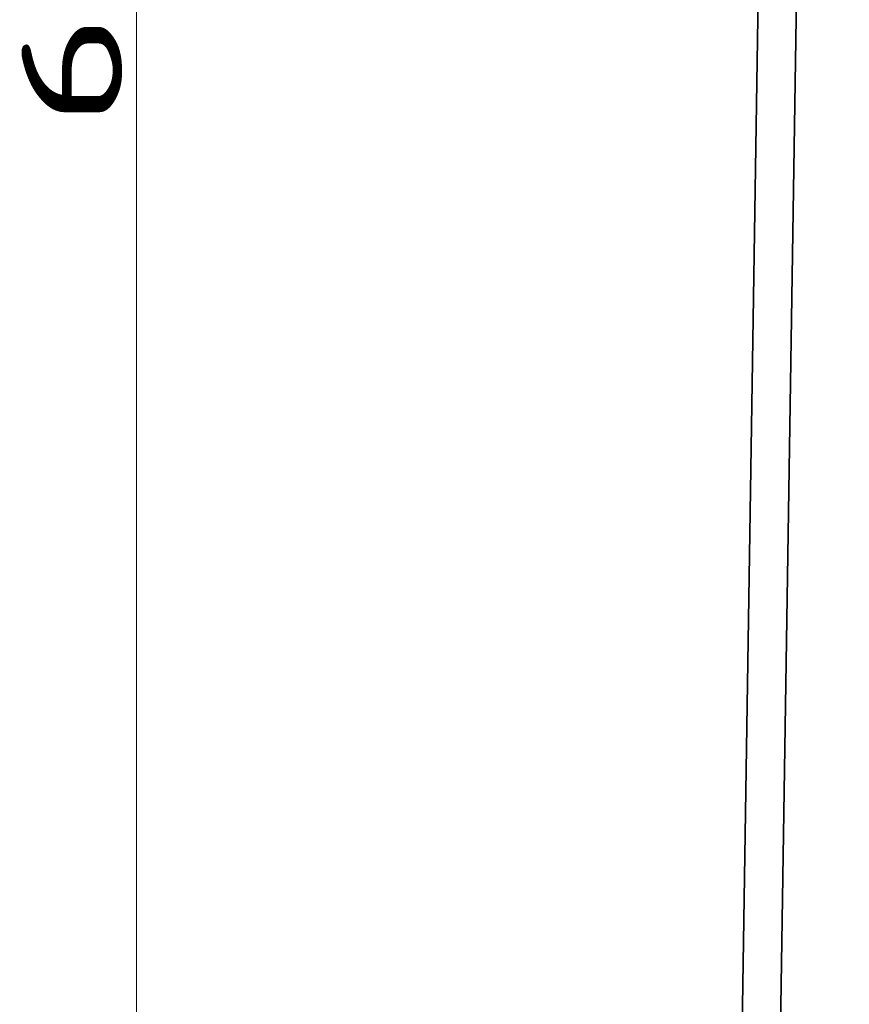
# Model space of a CAD drawing. Extents: x 233 to 844, y 35 to 794.
# Tile 2 of 19: x 233 to 348, y 246 to 382. Entities that reach past the tile are written whole.
import ezdxf
from ezdxf.enums import TextEntityAlignment as Align

# ---------------------------------------------------------------- set-up
doc = ezdxf.new("R2010")
doc.units = 0
doc.layers.get('0').update_dxf_attribs({"lineweight": 13})
doc.styles.get("Standard").update_dxf_attribs({"font": 'isocp.shx'})
doc.dimstyles.get("Standard").update_dxf_attribs({"dimtxt": 2.5, "dimasz": 2.5, "dimexe": 1.25, "dimexo": 0.625, "dimtad": 1, "dimcen": 2.5, "dimadec": 0, "dimazin": 0, "dimtfac": 1, "dimtmove": 0, "dimatfit": 0, "dimfxl": 0, "dimarcsym": 0})

# ---------------------------------------------------------------- blocks, each defined once
blk = doc.blocks.new('*D')
at = {"color": 7, "lineweight": 13}
for p, q in [((347.98, 693.6), (246.85, 693.6)), ((248.85, 83.6), (248.85, 693.6)), ((328.63, 83.6), (246.85, 83.6)), ((330.63, 81.6), (330.63, 35.3)), ((843.63, 81.6), (843.63, 35.3)), ((330.63, 37.3), (843.63, 37.3))]:
    blk.add_line(p, q, dxfattribs=at)
for points in [[(249.36, 691.67), (248.85, 693.6), (248.33, 691.67)], [(248.33, 85.53), (248.85, 83.6), (249.36, 85.53)], [(332.57, 37.82), (330.63, 37.3), (332.57, 36.78)], [(841.7, 36.78), (843.63, 37.3), (841.7, 37.82)]]:
    blk.add_lwpolyline(points, dxfattribs=at)
blk.add_text('610', height=14, rotation=90, dxfattribs=at).set_placement((246.85, 367.58), (246.85, 409.61), align=Align.FIT)
blk.add_text('513', height=14, dxfattribs=at).set_placement((566.12, 39.3), (608.15, 39.3), align=Align.FIT)
blk = doc.blocks.new('BLOCK3')
at = {"color": 7, "lineweight": 35}
for p, q in [((-256.5, -385), (-247, 225)), ((-249.66, 54.2), (-254.7, -269.19)), ((-254.7, -269.19), (-249.66, 54.2)), ((-249.35, -269.27), (-244.31, 54.12)), ((-244.31, 54.12), (-249.35, -269.27))]:
    blk.add_line(p, q, dxfattribs=at)

msp = doc.modelspace()

# ---------------------------------------------------------------- block references
at = {"lineweight": 0}
msp.add_blockref('BLOCK3', (587.134, 468.597), dxfattribs=at)

# ---------------------------------------------------------------- dimensions: what is measured, and where the dimension line sits
at = {"color": 0, "lineweight": 0}
for base, p1, p2, angle, middle, dimtype in [((248.846, 693.597), (330.634, 83.597), (349.979, 693.597), 89.99952, (248.846, 388.597), 160), ((330.634, 37.301), (843.634, 83.597), (330.634, 83.597), 180, (587.134, 37.301), 161)]:
    dim = msp.add_linear_dim(base=base, p1=p1, p2=p2, angle=angle, dimstyle='Standard', dxfattribs=at)
    dim.commit()
    dim.dimension.update_dxf_attribs({"geometry": '*D', "text_midpoint": middle, "dimtype": dimtype})

doc.saveas('drawing.dxf')
